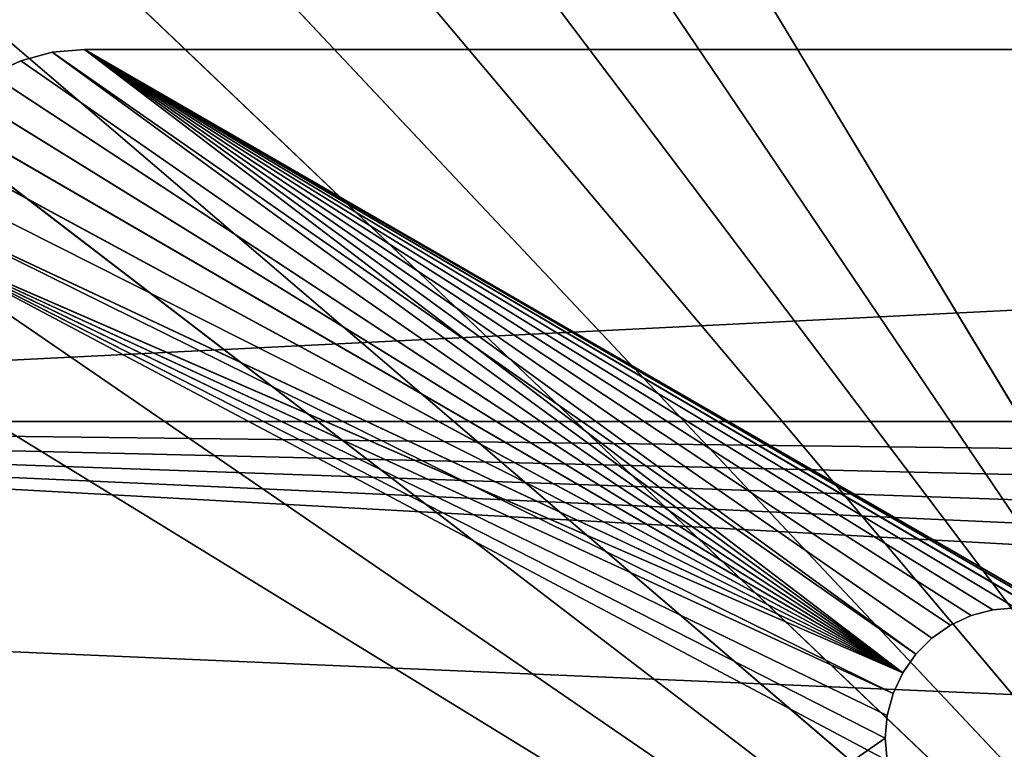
# Model space of a CAD drawing. Extents: x 0 to 40, y 0 to 8.
# Tile 70 of 256: x 3.3 to 6, y 2.1 to 4.1. Entities that reach past the tile are written whole.
import ezdxf

# ---------------------------------------------------------------- set-up
doc = ezdxf.new("R2010")
doc.units = 0
doc.header["$LTSCALE"] = 2.54
doc.layers.get('0').update_dxf_attribs({"color": 13, "linetype": 'CONTINUOUS'})

# ---------------------------------------------------------------- blocks, each defined once
blk = doc.blocks.new('P__KA__AZIENKOWA_RAGIO_40C')
at = {"color": 0}
for p, q in [((3, 8, 0.15), (7.6484, 0.3, 0.15)), ((3, 8, 0.15), (7.6484, 0.3, 0.15)), ((2.4791, 7.9544, 0.15), (7.6484, 0.3, 0.15)), ((2.4791, 7.9544, 0.15), (7.6484, 0.3, 0.15)), ((7.6484, 0.3, 0.15), (1.9739, 7.8191, 0.15)), ((7.6484, 0.3, 0.15), (1.9739, 7.8191, 0.15)), ((1.5, 7.5981, 0.15), (7.6484, 0.3, 0.15)), ((1.5, 7.5981, 0.15), (7.6484, 0.3, 0.15)), ((1.0716, 7.2981, 0.15), (7.6484, 0.3, 0.15)), ((1.0716, 7.2981, 0.15), (7.6484, 0.3, 0.15)), ((0.7019, 6.9284, 0.15), (7.6484, 0.3, 0.15)), ((0.7019, 6.9284, 0.15), (7.6484, 0.3, 0.15)), ((0.4019, 6.5, 0.15), (7.6484, 0.3, 0.15)), ((0.4019, 6.5, 0.15), (7.6484, 0.3, 0.15)), ((7.6484, 0.3, 0.15), (0.1809, 6.0261, 0.15)), ((7.6484, 0.3, 0.15), (0.1809, 6.0261, 0.15)), ((0.0456, 5.5209, 0.15), (7.6484, 0.3, 0.15)), ((0.0456, 5.5209, 0.15), (7.6484, 0.3, 0.15)), ((0, 3), (40, 5)), ((0, 3), (40, 5)), ((0, 5, 0.15), (7.6484, 0.3, 0.15)), ((0, 5, 0.15), (7.6484, 0.3, 0.15)), ((3.4132, 3.9924, 9), (3.329, 3.9698, 9)), ((3.329, 3.9698, 8.85), (3.4132, 3.9924, 8.85)), ((3.4132, 3.9924, 9), (3.329, 3.9698, 9)), ((3.4132, 3.9924, 9), (3.329, 3.9698, 8.85)), ((3.4132, 3.9924, 9), (3.329, 3.9698, 8.85)), ((3.329, 3.9698, 8.85), (3.4132, 3.9924, 8.85)), ((3.5, 4, 9), (3.4132, 3.9924, 9)), ((3.4132, 3.9924, 8.85), (3.5, 4, 8.85)), ((3.5, 4, 9), (3.4132, 3.9924, 9)), ((3.5, 4, 9), (3.4132, 3.9924, 8.85)), ((3.5, 4, 9), (3.4132, 3.9924, 8.85)), ((3.4132, 3.9924, 8.85), (3.5, 4, 8.85)), ((3.4132, 3.9924, 9), (5.6969, 2.325, 9)), ((3.4132, 3.9924, 9), (5.6969, 2.325, 9)), ((5.7319, 2.375, 8.85), (3.4132, 3.9924, 8.85)), ((5.7319, 2.375, 8.85), (3.4132, 3.9924, 8.85)), ((5.6969, 2.325, 8.85), (3.4132, 3.9924, 8.85)), ((5.6969, 2.325, 8.85), (3.4132, 3.9924, 8.85)), ((3.4132, 3.9924, 9), (3.4132, 3.9924, 8.85)), ((3.4132, 3.9924, 9), (3.4132, 3.9924, 8.85)), ((5.775, 2.4181, 9), (3.5, 4, 9)), ((3.5, 4, 9), (5.7319, 2.375, 9)), ((5.825, 2.4531, 9), (3.5, 4, 9)), ((5.775, 2.4181, 9), (3.5, 4, 9)), ((5.825, 2.4531, 9), (3.5, 4, 9)), ((5.8803, 2.4789, 9), (3.5, 4, 9)), ((5.8803, 2.4789, 9), (3.5, 4, 9)), ((5.9392, 2.4947, 9), (3.5, 4, 9)), ((36.5, 4, 9), (3.5, 4, 9)), ((3.5, 4, 9), (6.0608, 2.4947, 9)), ((3.5, 4, 9), (6.0608, 2.4947, 9)), ((3.5, 4, 9), (6, 2.5, 9)), ((3.5, 4, 9), (6, 2.5, 9)), ((5.9392, 2.4947, 9), (3.5, 4, 9)), ((3.5, 4, 9), (5.7319, 2.375, 9)), ((3.5, 4, 9), (5.6969, 2.325, 9)), ((3.5, 4, 9), (5.6969, 2.325, 9)), ((3.5, 4, 8.85), (36.5, 4, 8.85)), ((6.175, 2.4531, 8.85), (3.5, 4, 8.85)), ((6.1197, 2.4789, 8.85), (3.5, 4, 8.85)), ((6.175, 2.4531, 8.85), (3.5, 4, 8.85)), ((6.1197, 2.4789, 8.85), (3.5, 4, 8.85)), ((6.0608, 2.4947, 8.85), (3.5, 4, 8.85)), ((6.0608, 2.4947, 8.85), (3.5, 4, 8.85)), ((6, 2.5, 8.85), (3.5, 4, 8.85)), ((5.9392, 2.4947, 8.85), (3.5, 4, 8.85)), ((6, 2.5, 8.85), (3.5, 4, 8.85)), ((5.9392, 2.4947, 8.85), (3.5, 4, 8.85)), ((5.8803, 2.4789, 8.85), (3.5, 4, 8.85)), ((5.8803, 2.4789, 8.85), (3.5, 4, 8.85)), ((5.825, 2.4531, 8.85), (3.5, 4, 8.85)), ((5.775, 2.4181, 8.85), (3.5, 4, 8.85)), ((5.825, 2.4531, 8.85), (3.5, 4, 8.85)), ((5.775, 2.4181, 8.85), (3.5, 4, 8.85)), ((5.7319, 2.375, 8.85), (3.5, 4, 8.85)), ((5.7319, 2.375, 8.85), (3.5, 4, 8.85)), ((36.5, 4, 9), (3.5, 4, 9)), ((36.5, 4, 9), (3.5, 4, 8.85)), ((3.5, 4, 8.85), (3.5, 4, 9)), ((36.5, 4, 9), (3.5, 4, 8.85)), ((3.5, 4, 8.85), (36.5, 4, 8.85)), ((3.5, 4, 8.85), (3.5, 4, 9)), ((3.329, 3.9698, 9), (3.25, 3.933, 9)), ((3.25, 3.933, 8.85), (3.329, 3.9698, 8.85)), ((3.329, 3.9698, 9), (3.25, 3.933, 9)), ((3.329, 3.9698, 9), (3.25, 3.933, 8.85)), ((3.329, 3.9698, 9), (3.25, 3.933, 8.85)), ((3.25, 3.933, 8.85), (3.329, 3.9698, 8.85)), ((3.329, 3.9698, 9), (5.6969, 2.325, 9)), ((3.329, 3.9698, 9), (5.6969, 2.325, 9)), ((3.329, 3.9698, 8.85), (5.6969, 2.325, 8.85)), ((3.329, 3.9698, 8.85), (5.6969, 2.325, 8.85)), ((3.329, 3.9698, 9), (3.329, 3.9698, 8.85)), ((3.329, 3.9698, 9), (3.329, 3.9698, 8.85)), ((3.25, 3.933, 9), (5.6969, 2.325, 9)), ((3.25, 3.933, 9), (5.6969, 2.325, 9)), ((3.25, 3.933, 8.85), (5.6969, 2.325, 8.85)), ((3.25, 3.933, 8.85), (5.6969, 2.325, 8.85)), ((3.1786, 3.883, 9), (5.6969, 2.325, 9)), ((3.1786, 3.883, 9), (5.6969, 2.325, 9)), ((3.1786, 3.883, 8.85), (5.6969, 2.325, 8.85)), ((3.1786, 3.883, 8.85), (5.6969, 2.325, 8.85)), ((5.6969, 2.325, 9), (3.117, 3.8214, 9)), ((5.6969, 2.325, 9), (3.117, 3.8214, 9)), ((3.117, 3.8214, 8.85), (5.6969, 2.325, 8.85)), ((3.117, 3.8214, 8.85), (5.6969, 2.325, 8.85)), ((3.067, 3.75, 9), (5.6969, 2.325, 9)), ((3.067, 3.75, 9), (5.6969, 2.325, 9)), ((3.067, 3.75, 8.85), (5.6969, 2.325, 8.85)), ((3.067, 3.75, 8.85), (5.6969, 2.325, 8.85)), ((5.6969, 2.325, 9), (3.0302, 3.671, 9)), ((5.6969, 2.325, 9), (3.0302, 3.671, 9)), ((5.6969, 2.325, 8.85), (3.0302, 3.671, 8.85)), ((5.6969, 2.325, 8.85), (3.0302, 3.671, 8.85)), ((5.6711, 2.2697, 9), (3.0076, 3.5868, 9)), ((5.6711, 2.2697, 9), (3.0076, 3.5868, 9)), ((5.6969, 2.325, 9), (3.0076, 3.5868, 9)), ((5.6969, 2.325, 9), (3.0076, 3.5868, 9)), ((3.0076, 3.5868, 8.85), (5.6969, 2.325, 8.85)), ((3.0076, 3.5868, 8.85), (5.6969, 2.325, 8.85)), ((5.6553, 2.0892, 9), (3, 3.5, 9)), ((5.6553, 2.0892, 9), (3, 3.5, 9)), ((5.65, 2.15, 9), (3, 3.5, 9)), ((5.6553, 2.2108, 9), (3, 3.5, 9)), ((5.65, 2.15, 9), (3, 3.5, 9)), ((5.6553, 2.2108, 9), (3, 3.5, 9)), ((5.6711, 2.2697, 9), (3, 3.5, 9)), ((5.6711, 2.2697, 9), (3, 3.5, 9)), ((5.6553, 2.2108, 8.85), (3, 3.5, 8.85)), ((3, 3.5, 8.85), (5.6711, 2.2697, 8.85)), ((5.6553, 2.2108, 8.85), (3, 3.5, 8.85)), ((5.65, 2.15, 8.85), (3, 3.5, 8.85)), ((5.65, 2.15, 8.85), (3, 3.5, 8.85)), ((3, 3.5, 8.85), (5.6711, 2.2697, 8.85)), ((3, 3.5, 8.85), (5.6969, 2.325, 8.85)), ((3, 3.5, 8.85), (5.6969, 2.325, 8.85)), ((39.9617, 2.5221), (0, 3)), ((0, 3), (40, 3)), ((39.9617, 2.5221), (0, 3)), ((39.8478, 2.0565), (0, 3)), ((39.8478, 2.0565), (0, 3)), ((39.6611, 1.6149), (0, 3)), ((0, 3), (40, 3)), ((39.4065, 1.2087), (0, 3)), ((39.6611, 1.6149), (0, 3)), ((39.4065, 1.2087), (0, 3)), ((39.0905, 0.8483), (0, 3)), ((39.0905, 0.8483), (0, 3)), ((39.0905, 0.8483), (0.0383, 2.5221)), ((39.0905, 0.8483), (0.0383, 2.5221)), ((5.8803, 2.4789, 9), (5.9392, 2.4947, 9)), ((5.9392, 2.4947, 8.85), (5.8803, 2.4789, 8.85)), ((5.9392, 2.4947, 9), (5.8803, 2.4789, 8.85)), ((5.9392, 2.4947, 8.85), (5.8803, 2.4789, 8.85)), ((5.9392, 2.4947, 9), (5.8803, 2.4789, 8.85)), ((5.8803, 2.4789, 9), (5.9392, 2.4947, 9)), ((5.9392, 2.4947, 9), (6, 2.5, 9)), ((6, 2.5, 8.85), (5.9392, 2.4947, 8.85)), ((6, 2.5, 9), (5.9392, 2.4947, 8.85)), ((6, 2.5, 8.85), (5.9392, 2.4947, 8.85)), ((6, 2.5, 9), (5.9392, 2.4947, 8.85)), ((5.9392, 2.4947, 9), (6, 2.5, 9)), ((5.9392, 2.4947, 9), (5.9392, 2.4947, 8.85)), ((5.9392, 2.4947, 9), (5.9392, 2.4947, 8.85)), ((5.825, 2.4531, 9), (5.8803, 2.4789, 9)), ((5.8803, 2.4789, 8.85), (5.825, 2.4531, 8.85)), ((5.8803, 2.4789, 9), (5.825, 2.4531, 8.85)), ((5.8803, 2.4789, 8.85), (5.825, 2.4531, 8.85)), ((5.8803, 2.4789, 9), (5.825, 2.4531, 8.85)), ((5.825, 2.4531, 9), (5.8803, 2.4789, 9)), ((5.8803, 2.4789, 9), (5.8803, 2.4789, 8.85)), ((5.8803, 2.4789, 9), (5.8803, 2.4789, 8.85)), ((5.775, 2.4181, 9), (5.825, 2.4531, 9)), ((5.825, 2.4531, 8.85), (5.775, 2.4181, 8.85)), ((5.825, 2.4531, 9), (5.775, 2.4181, 8.85)), ((5.825, 2.4531, 8.85), (5.775, 2.4181, 8.85)), ((5.825, 2.4531, 9), (5.775, 2.4181, 8.85)), ((5.775, 2.4181, 9), (5.825, 2.4531, 9)), ((5.825, 2.4531, 9), (5.825, 2.4531, 8.85)), ((5.825, 2.4531, 9), (5.825, 2.4531, 8.85)), ((5.7319, 2.375, 9), (5.775, 2.4181, 9)), ((5.775, 2.4181, 8.85), (5.7319, 2.375, 8.85)), ((5.775, 2.4181, 9), (5.7319, 2.375, 8.85)), ((5.775, 2.4181, 8.85), (5.7319, 2.375, 8.85)), ((5.775, 2.4181, 9), (5.7319, 2.375, 8.85)), ((5.7319, 2.375, 9), (5.775, 2.4181, 9)), ((5.775, 2.4181, 9), (5.775, 2.4181, 8.85)), ((5.775, 2.4181, 9), (5.775, 2.4181, 8.85)), ((5.6969, 2.325, 9), (5.7319, 2.375, 9)), ((5.7319, 2.375, 8.85), (5.6969, 2.325, 8.85)), ((5.7319, 2.375, 9), (5.6969, 2.325, 8.85)), ((5.7319, 2.375, 8.85), (5.6969, 2.325, 8.85)), ((5.7319, 2.375, 9), (5.6969, 2.325, 8.85)), ((5.6969, 2.325, 9), (5.7319, 2.375, 9)), ((5.7319, 2.375, 9), (5.7319, 2.375, 8.85)), ((5.7319, 2.375, 9), (5.7319, 2.375, 8.85)), ((5.6711, 2.2697, 9), (5.6969, 2.325, 9)), ((5.6969, 2.325, 8.85), (5.6711, 2.2697, 8.85)), ((5.6969, 2.325, 9), (5.6711, 2.2697, 8.85)), ((5.6969, 2.325, 8.85), (5.6711, 2.2697, 8.85)), ((5.6969, 2.325, 9), (5.6711, 2.2697, 8.85)), ((5.6711, 2.2697, 9), (5.6969, 2.325, 9)), ((5.6969, 2.325, 9), (5.6969, 2.325, 8.85)), ((5.6969, 2.325, 9), (5.6969, 2.325, 8.85)), ((5.6553, 2.2108, 9), (5.6711, 2.2697, 9)), ((5.6711, 2.2697, 8.85), (5.6553, 2.2108, 8.85)), ((5.6711, 2.2697, 9), (5.6553, 2.2108, 8.85)), ((5.6711, 2.2697, 8.85), (5.6553, 2.2108, 8.85)), ((5.6711, 2.2697, 9), (5.6553, 2.2108, 8.85)), ((5.6553, 2.2108, 9), (5.6711, 2.2697, 9)), ((5.6711, 2.2697, 9), (5.6711, 2.2697, 8.85)), ((5.6711, 2.2697, 9), (5.6711, 2.2697, 8.85)), ((5.65, 2.15, 9), (5.6553, 2.2108, 9)), ((5.6553, 2.2108, 8.85), (5.65, 2.15, 8.85)), ((5.6553, 2.2108, 9), (5.65, 2.15, 8.85)), ((5.6553, 2.2108, 8.85), (5.65, 2.15, 8.85)), ((5.6553, 2.2108, 9), (5.65, 2.15, 8.85)), ((5.65, 2.15, 9), (5.6553, 2.2108, 9)), ((5.6553, 2.2108, 9), (5.6553, 2.2108, 8.85)), ((5.6553, 2.2108, 9), (5.6553, 2.2108, 8.85)), ((5.65, 2.15, 8.85), (3, 0.3, 8.85)), ((5.65, 2.15, 8.85), (3, 0.3, 8.85)), ((5.6553, 2.0892, 9), (5.65, 2.15, 9)), ((5.65, 2.15, 8.85), (5.6553, 2.0892, 8.85)), ((5.65, 2.15, 9), (5.65, 2.15, 8.85)), ((5.65, 2.15, 9), (5.65, 2.15, 8.85)), ((5.65, 2.15, 9), (5.6553, 2.0892, 8.85)), ((5.65, 2.15, 8.85), (5.6553, 2.0892, 8.85)), ((5.65, 2.15, 9), (5.6553, 2.0892, 8.85)), ((5.6553, 2.0892, 9), (5.65, 2.15, 9))]:
    blk.add_line(p, q, dxfattribs=at)
mesh = blk.add_polyface(dxfattribs=at)
corners = [(7.6484, 0.3, 0.15), (3, 8, 0.15), (2.4791, 7.9544, 0.15)]
mesh.append_faces([[corners[k] for k in face] for face in [(0, 1, 2)]], dxfattribs={"color": 0})
mesh = blk.add_polyface(dxfattribs=at)
corners = [(20, 0.3, 0.15), (3, 8, 0.15), (13.8242, 0.3, 0.15)]
mesh.append_faces([[corners[k] for k in face] for face in [(0, 1, 2)]], dxfattribs={"color": 0})
mesh = blk.add_polyface(dxfattribs=at)
corners = [(37, 8, 0.15), (3, 8, 0.15), (20, 0.3, 0.15)]
mesh.append_faces([[corners[k] for k in face] for face in [(0, 1, 2)]], dxfattribs={"color": 0})
mesh = blk.add_polyface(dxfattribs=at)
corners = [(13.8242, 0.3, 0.15), (3, 8, 0.15), (7.6484, 0.3, 0.15)]
mesh.append_faces([[corners[k] for k in face] for face in [(0, 1, 2)]], dxfattribs={"color": 0})
mesh = blk.add_polyface(dxfattribs=at)
corners = [(7.6484, 0.3, 0.15), (2.4791, 7.9544, 0.15), (1.9739, 7.8191, 0.15)]
mesh.append_faces([[corners[k] for k in face] for face in [(0, 1, 2)]], dxfattribs={"color": 0})
mesh = blk.add_polyface(dxfattribs=at)
corners = [(7.6484, 0.3, 0.15), (1.9739, 7.8191, 0.15), (1.5, 7.5981, 0.15)]
mesh.append_faces([[corners[k] for k in face] for face in [(0, 1, 2)]], dxfattribs={"color": 0})
mesh = blk.add_polyface(dxfattribs=at)
corners = [(7.6484, 0.3, 0.15), (1.5, 7.5981, 0.15), (1.0716, 7.2981, 0.15)]
mesh.append_faces([[corners[k] for k in face] for face in [(0, 1, 2)]], dxfattribs={"color": 0})
mesh = blk.add_polyface(dxfattribs=at)
corners = [(7.6484, 0.3, 0.15), (1.0716, 7.2981, 0.15), (0.7019, 6.9284, 0.15)]
mesh.append_faces([[corners[k] for k in face] for face in [(0, 1, 2)]], dxfattribs={"color": 0})
mesh = blk.add_polyface(dxfattribs=at)
corners = [(7.6484, 0.3, 0.15), (0.7019, 6.9284, 0.15), (0.4019, 6.5, 0.15)]
mesh.append_faces([[corners[k] for k in face] for face in [(0, 1, 2)]], dxfattribs={"color": 0})
mesh = blk.add_polyface(dxfattribs=at)
corners = [(7.6484, 0.3, 0.15), (0.4019, 6.5, 0.15), (0.1809, 6.0261, 0.15)]
mesh.append_faces([[corners[k] for k in face] for face in [(0, 1, 2)]], dxfattribs={"color": 0})
mesh = blk.add_polyface(dxfattribs=at)
corners = [(7.6484, 0.3, 0.15), (0.1809, 6.0261, 0.15), (0.0456, 5.5209, 0.15)]
mesh.append_faces([[corners[k] for k in face] for face in [(0, 1, 2)]], dxfattribs={"color": 0})
mesh = blk.add_polyface(dxfattribs=at)
corners = [(7.6484, 0.3, 0.15), (0.0456, 5.5209, 0.15), (0, 5, 0.15)]
mesh.append_faces([[corners[k] for k in face] for face in [(0, 1, 2)]], dxfattribs={"color": 0})
mesh = blk.add_polyface(dxfattribs=at)
corners = [(40, 3), (0, 3), (40, 5)]
mesh.append_faces([[corners[k] for k in face] for face in [(0, 1, 2)]], dxfattribs={"color": 0})
mesh = blk.add_polyface(dxfattribs=at)
corners = [(40, 5), (0, 3), (0, 5)]
mesh.append_faces([[corners[k] for k in face] for face in [(0, 1, 2)]], dxfattribs={"color": 0})
mesh = blk.add_polyface(dxfattribs=at)
corners = [(7.6484, 0.3, 0.15), (0, 5, 0.15), (0, 3, 0.15)]
mesh.append_faces([[corners[k] for k in face] for face in [(0, 1, 2)]], dxfattribs={"color": 0})
mesh = blk.add_polyface(dxfattribs=at)
corners = [(5.6969, 2.325, 9), (3.4132, 3.9924, 9), (3.329, 3.9698, 9)]
mesh.append_faces([[corners[k] for k in face] for face in [(0, 1, 2)]], dxfattribs={"color": 0})
mesh = blk.add_polyface(dxfattribs=at)
corners = [(5.6969, 2.325, 8.85), (3.329, 3.9698, 8.85), (3.4132, 3.9924, 8.85)]
mesh.append_faces([[corners[k] for k in face] for face in [(0, 1, 2)]], dxfattribs={"color": 0})
mesh = blk.add_polyface(dxfattribs=at)
corners = [(3.4132, 3.9924, 9), (3.329, 3.9698, 8.85), (3.329, 3.9698, 9)]
mesh.append_faces([[corners[k] for k in face] for face in [(0, 1, 2)]], dxfattribs={"color": 0})
mesh = blk.add_polyface(dxfattribs=at)
corners = [(3.4132, 3.9924, 9), (3.4132, 3.9924, 8.85), (3.329, 3.9698, 8.85)]
mesh.append_faces([[corners[k] for k in face] for face in [(0, 1, 2)]], dxfattribs={"color": 0})
mesh = blk.add_polyface(dxfattribs=at)
corners = [(5.6969, 2.325, 9), (3.5, 4, 9), (3.4132, 3.9924, 9)]
mesh.append_faces([[corners[k] for k in face] for face in [(0, 1, 2)]], dxfattribs={"color": 0})
mesh = blk.add_polyface(dxfattribs=at)
corners = [(5.7319, 2.375, 8.85), (3.4132, 3.9924, 8.85), (3.5, 4, 8.85)]
mesh.append_faces([[corners[k] for k in face] for face in [(0, 1, 2)]], dxfattribs={"color": 0})
mesh = blk.add_polyface(dxfattribs=at)
corners = [(3.5, 4, 9), (3.4132, 3.9924, 8.85), (3.4132, 3.9924, 9)]
mesh.append_faces([[corners[k] for k in face] for face in [(0, 1, 2)]], dxfattribs={"color": 0})
mesh = blk.add_polyface(dxfattribs=at)
corners = [(3.5, 4, 9), (3.5, 4, 8.85), (3.4132, 3.9924, 8.85)]
mesh.append_faces([[corners[k] for k in face] for face in [(0, 1, 2)]], dxfattribs={"color": 0})
mesh = blk.add_polyface(dxfattribs=at)
corners = [(5.7319, 2.375, 8.85), (5.6969, 2.325, 8.85), (3.4132, 3.9924, 8.85)]
mesh.append_faces([[corners[k] for k in face] for face in [(0, 1, 2)]], dxfattribs={"color": 0})
mesh = blk.add_polyface(dxfattribs=at)
corners = [(5.775, 2.4181, 9), (3.5, 4, 9), (5.7319, 2.375, 9)]
mesh.append_faces([[corners[k] for k in face] for face in [(0, 1, 2)]], dxfattribs={"color": 0})
mesh = blk.add_polyface(dxfattribs=at)
corners = [(5.825, 2.4531, 9), (3.5, 4, 9), (5.775, 2.4181, 9)]
mesh.append_faces([[corners[k] for k in face] for face in [(0, 1, 2)]], dxfattribs={"color": 0})
mesh = blk.add_polyface(dxfattribs=at)
corners = [(5.8803, 2.4789, 9), (3.5, 4, 9), (5.825, 2.4531, 9)]
mesh.append_faces([[corners[k] for k in face] for face in [(0, 1, 2)]], dxfattribs={"color": 0})
mesh = blk.add_polyface(dxfattribs=at)
corners = [(5.9392, 2.4947, 9), (3.5, 4, 9), (5.8803, 2.4789, 9)]
mesh.append_faces([[corners[k] for k in face] for face in [(0, 1, 2)]], dxfattribs={"color": 0})
mesh = blk.add_polyface(dxfattribs=at)
corners = [(36.5, 4, 9), (3.5, 4, 9), (6.0608, 2.4947, 9)]
mesh.append_faces([[corners[k] for k in face] for face in [(0, 1, 2)]], dxfattribs={"color": 0})
mesh = blk.add_polyface(dxfattribs=at)
corners = [(6.0608, 2.4947, 9), (3.5, 4, 9), (6, 2.5, 9)]
mesh.append_faces([[corners[k] for k in face] for face in [(0, 1, 2)]], dxfattribs={"color": 0})
mesh = blk.add_polyface(dxfattribs=at)
corners = [(6, 2.5, 9), (3.5, 4, 9), (5.9392, 2.4947, 9)]
mesh.append_faces([[corners[k] for k in face] for face in [(0, 1, 2)]], dxfattribs={"color": 0})
mesh = blk.add_polyface(dxfattribs=at)
corners = [(5.7319, 2.375, 9), (3.5, 4, 9), (5.6969, 2.325, 9)]
mesh.append_faces([[corners[k] for k in face] for face in [(0, 1, 2)]], dxfattribs={"color": 0})
mesh = blk.add_polyface(dxfattribs=at)
corners = [(36.5, 4, 8.85), (6.175, 2.4531, 8.85), (3.5, 4, 8.85)]
mesh.append_faces([[corners[k] for k in face] for face in [(0, 1, 2)]], dxfattribs={"color": 0})
mesh = blk.add_polyface(dxfattribs=at)
corners = [(6.175, 2.4531, 8.85), (6.1197, 2.4789, 8.85), (3.5, 4, 8.85)]
mesh.append_faces([[corners[k] for k in face] for face in [(0, 1, 2)]], dxfattribs={"color": 0})
mesh = blk.add_polyface(dxfattribs=at)
corners = [(6.1197, 2.4789, 8.85), (6.0608, 2.4947, 8.85), (3.5, 4, 8.85)]
mesh.append_faces([[corners[k] for k in face] for face in [(0, 1, 2)]], dxfattribs={"color": 0})
mesh = blk.add_polyface(dxfattribs=at)
corners = [(6.0608, 2.4947, 8.85), (6, 2.5, 8.85), (3.5, 4, 8.85)]
mesh.append_faces([[corners[k] for k in face] for face in [(0, 1, 2)]], dxfattribs={"color": 0})
mesh = blk.add_polyface(dxfattribs=at)
corners = [(6, 2.5, 8.85), (5.9392, 2.4947, 8.85), (3.5, 4, 8.85)]
mesh.append_faces([[corners[k] for k in face] for face in [(0, 1, 2)]], dxfattribs={"color": 0})
mesh = blk.add_polyface(dxfattribs=at)
corners = [(5.9392, 2.4947, 8.85), (5.8803, 2.4789, 8.85), (3.5, 4, 8.85)]
mesh.append_faces([[corners[k] for k in face] for face in [(0, 1, 2)]], dxfattribs={"color": 0})
mesh = blk.add_polyface(dxfattribs=at)
corners = [(5.8803, 2.4789, 8.85), (5.825, 2.4531, 8.85), (3.5, 4, 8.85)]
mesh.append_faces([[corners[k] for k in face] for face in [(0, 1, 2)]], dxfattribs={"color": 0})
mesh = blk.add_polyface(dxfattribs=at)
corners = [(5.825, 2.4531, 8.85), (5.775, 2.4181, 8.85), (3.5, 4, 8.85)]
mesh.append_faces([[corners[k] for k in face] for face in [(0, 1, 2)]], dxfattribs={"color": 0})
mesh = blk.add_polyface(dxfattribs=at)
corners = [(5.775, 2.4181, 8.85), (5.7319, 2.375, 8.85), (3.5, 4, 8.85)]
mesh.append_faces([[corners[k] for k in face] for face in [(0, 1, 2)]], dxfattribs={"color": 0})
mesh = blk.add_polyface(dxfattribs=at)
corners = [(36.5, 4, 9), (3.5, 4, 8.85), (3.5, 4, 9)]
mesh.append_faces([[corners[k] for k in face] for face in [(0, 1, 2)]], dxfattribs={"color": 0})
mesh = blk.add_polyface(dxfattribs=at)
corners = [(36.5, 4, 9), (36.5, 4, 8.85), (3.5, 4, 8.85)]
mesh.append_faces([[corners[k] for k in face] for face in [(0, 1, 2)]], dxfattribs={"color": 0})
mesh = blk.add_polyface(dxfattribs=at)
corners = [(5.6969, 2.325, 9), (3.329, 3.9698, 9), (3.25, 3.933, 9)]
mesh.append_faces([[corners[k] for k in face] for face in [(0, 1, 2)]], dxfattribs={"color": 0})
mesh = blk.add_polyface(dxfattribs=at)
corners = [(5.6969, 2.325, 8.85), (3.25, 3.933, 8.85), (3.329, 3.9698, 8.85)]
mesh.append_faces([[corners[k] for k in face] for face in [(0, 1, 2)]], dxfattribs={"color": 0})
mesh = blk.add_polyface(dxfattribs=at)
corners = [(3.329, 3.9698, 9), (3.25, 3.933, 8.85), (3.25, 3.933, 9)]
mesh.append_faces([[corners[k] for k in face] for face in [(0, 1, 2)]], dxfattribs={"color": 0})
mesh = blk.add_polyface(dxfattribs=at)
corners = [(3.329, 3.9698, 9), (3.329, 3.9698, 8.85), (3.25, 3.933, 8.85)]
mesh.append_faces([[corners[k] for k in face] for face in [(0, 1, 2)]], dxfattribs={"color": 0})
mesh = blk.add_polyface(dxfattribs=at)
corners = [(5.6969, 2.325, 9), (3.25, 3.933, 9), (3.1786, 3.883, 9)]
mesh.append_faces([[corners[k] for k in face] for face in [(0, 1, 2)]], dxfattribs={"color": 0})
mesh = blk.add_polyface(dxfattribs=at)
corners = [(5.6969, 2.325, 8.85), (3.1786, 3.883, 8.85), (3.25, 3.933, 8.85)]
mesh.append_faces([[corners[k] for k in face] for face in [(0, 1, 2)]], dxfattribs={"color": 0})
mesh = blk.add_polyface(dxfattribs=at)
corners = [(5.6969, 2.325, 9), (3.1786, 3.883, 9), (3.117, 3.8214, 9)]
mesh.append_faces([[corners[k] for k in face] for face in [(0, 1, 2)]], dxfattribs={"color": 0})
mesh = blk.add_polyface(dxfattribs=at)
corners = [(5.6969, 2.325, 8.85), (3.117, 3.8214, 8.85), (3.1786, 3.883, 8.85)]
mesh.append_faces([[corners[k] for k in face] for face in [(0, 1, 2)]], dxfattribs={"color": 0})
mesh = blk.add_polyface(dxfattribs=at)
corners = [(5.6969, 2.325, 9), (3.117, 3.8214, 9), (3.067, 3.75, 9)]
mesh.append_faces([[corners[k] for k in face] for face in [(0, 1, 2)]], dxfattribs={"color": 0})
mesh = blk.add_polyface(dxfattribs=at)
corners = [(5.6969, 2.325, 8.85), (3.067, 3.75, 8.85), (3.117, 3.8214, 8.85)]
mesh.append_faces([[corners[k] for k in face] for face in [(0, 1, 2)]], dxfattribs={"color": 0})
mesh = blk.add_polyface(dxfattribs=at)
corners = [(5.6969, 2.325, 9), (3.067, 3.75, 9), (3.0302, 3.671, 9)]
mesh.append_faces([[corners[k] for k in face] for face in [(0, 1, 2)]], dxfattribs={"color": 0})
mesh = blk.add_polyface(dxfattribs=at)
corners = [(5.6969, 2.325, 8.85), (3.0302, 3.671, 8.85), (3.067, 3.75, 8.85)]
mesh.append_faces([[corners[k] for k in face] for face in [(0, 1, 2)]], dxfattribs={"color": 0})
mesh = blk.add_polyface(dxfattribs=at)
corners = [(5.6969, 2.325, 9), (3.0302, 3.671, 9), (3.0076, 3.5868, 9)]
mesh.append_faces([[corners[k] for k in face] for face in [(0, 1, 2)]], dxfattribs={"color": 0})
mesh = blk.add_polyface(dxfattribs=at)
corners = [(5.6969, 2.325, 8.85), (3.0076, 3.5868, 8.85), (3.0302, 3.671, 8.85)]
mesh.append_faces([[corners[k] for k in face] for face in [(0, 1, 2)]], dxfattribs={"color": 0})
mesh = blk.add_polyface(dxfattribs=at)
corners = [(5.6711, 2.2697, 9), (3.0076, 3.5868, 9), (3, 3.5, 9)]
mesh.append_faces([[corners[k] for k in face] for face in [(0, 1, 2)]], dxfattribs={"color": 0})
mesh = blk.add_polyface(dxfattribs=at)
corners = [(5.6969, 2.325, 8.85), (3, 3.5, 8.85), (3.0076, 3.5868, 8.85)]
mesh.append_faces([[corners[k] for k in face] for face in [(0, 1, 2)]], dxfattribs={"color": 0})
mesh = blk.add_polyface(dxfattribs=at)
corners = [(5.6969, 2.325, 9), (3.0076, 3.5868, 9), (5.6711, 2.2697, 9)]
mesh.append_faces([[corners[k] for k in face] for face in [(0, 1, 2)]], dxfattribs={"color": 0})
mesh = blk.add_polyface(dxfattribs=at)
corners = [(5.6553, 2.0892, 9), (3, 3.5, 9), (3, 0.3, 9)]
mesh.append_faces([[corners[k] for k in face] for face in [(0, 1, 2)]], dxfattribs={"color": 0})
mesh = blk.add_polyface(dxfattribs=at)
corners = [(5.6553, 2.0892, 9), (5.65, 2.15, 9), (3, 3.5, 9)]
mesh.append_faces([[corners[k] for k in face] for face in [(0, 1, 2)]], dxfattribs={"color": 0})
mesh = blk.add_polyface(dxfattribs=at)
corners = [(5.6553, 2.2108, 9), (3, 3.5, 9), (5.65, 2.15, 9)]
mesh.append_faces([[corners[k] for k in face] for face in [(0, 1, 2)]], dxfattribs={"color": 0})
mesh = blk.add_polyface(dxfattribs=at)
corners = [(5.6711, 2.2697, 9), (3, 3.5, 9), (5.6553, 2.2108, 9)]
mesh.append_faces([[corners[k] for k in face] for face in [(0, 1, 2)]], dxfattribs={"color": 0})
mesh = blk.add_polyface(dxfattribs=at)
corners = [(5.6711, 2.2697, 8.85), (5.6553, 2.2108, 8.85), (3, 3.5, 8.85)]
mesh.append_faces([[corners[k] for k in face] for face in [(0, 1, 2)]], dxfattribs={"color": 0})
mesh = blk.add_polyface(dxfattribs=at)
corners = [(5.6553, 2.2108, 8.85), (5.65, 2.15, 8.85), (3, 3.5, 8.85)]
mesh.append_faces([[corners[k] for k in face] for face in [(0, 1, 2)]], dxfattribs={"color": 0})
mesh = blk.add_polyface(dxfattribs=at)
corners = [(5.65, 2.15, 8.85), (3, 0.3, 8.85), (3, 3.5, 8.85)]
mesh.append_faces([[corners[k] for k in face] for face in [(0, 1, 2)]], dxfattribs={"color": 0})
mesh = blk.add_polyface(dxfattribs=at)
corners = [(5.6969, 2.325, 8.85), (5.6711, 2.2697, 8.85), (3, 3.5, 8.85)]
mesh.append_faces([[corners[k] for k in face] for face in [(0, 1, 2)]], dxfattribs={"color": 0})
mesh = blk.add_polyface(dxfattribs=at)
corners = [(40, 3), (39.9617, 2.5221), (0, 3)]
mesh.append_faces([[corners[k] for k in face] for face in [(0, 1, 2)]], dxfattribs={"color": 0})
mesh = blk.add_polyface(dxfattribs=at)
corners = [(39.9617, 2.5221), (39.8478, 2.0565), (0, 3)]
mesh.append_faces([[corners[k] for k in face] for face in [(0, 1, 2)]], dxfattribs={"color": 0})
mesh = blk.add_polyface(dxfattribs=at)
corners = [(39.8478, 2.0565), (39.6611, 1.6149), (0, 3)]
mesh.append_faces([[corners[k] for k in face] for face in [(0, 1, 2)]], dxfattribs={"color": 0})
mesh = blk.add_polyface(dxfattribs=at)
corners = [(39.6611, 1.6149), (39.4065, 1.2087), (0, 3)]
mesh.append_faces([[corners[k] for k in face] for face in [(0, 1, 2)]], dxfattribs={"color": 0})
mesh = blk.add_polyface(dxfattribs=at)
corners = [(39.4065, 1.2087), (39.0905, 0.8483), (0, 3)]
mesh.append_faces([[corners[k] for k in face] for face in [(0, 1, 2)]], dxfattribs={"color": 0})
mesh = blk.add_polyface(dxfattribs=at)
corners = [(39.0905, 0.8483), (0.0383, 2.5221), (0, 3)]
mesh.append_faces([[corners[k] for k in face] for face in [(0, 1, 2)]], dxfattribs={"color": 0})
mesh = blk.add_polyface(dxfattribs=at)
corners = [(7.6484, 0.3, 0.15), (0, 3, 0.15), (0.0383, 2.5221, 0.15)]
mesh.append_faces([[corners[k] for k in face] for face in [(0, 1, 2)]], dxfattribs={"color": 0})
mesh = blk.add_polyface(dxfattribs=at)
corners = [(39.0905, 0.8483), (0.1522, 2.0565), (0.0383, 2.5221)]
mesh.append_faces([[corners[k] for k in face] for face in [(0, 1, 2)]], dxfattribs={"color": 0})
mesh = blk.add_polyface(dxfattribs=at)
corners = [(7.6484, 0.3, 0.15), (0.0383, 2.5221, 0.15), (0.1522, 2.0565, 0.15)]
mesh.append_faces([[corners[k] for k in face] for face in [(0, 1, 2)]], dxfattribs={"color": 0})
mesh = blk.add_polyface(dxfattribs=at)
corners = [(5.9392, 2.4947, 9), (5.8803, 2.4789, 8.85), (5.9392, 2.4947, 8.85)]
mesh.append_faces([[corners[k] for k in face] for face in [(0, 1, 2)]], dxfattribs={"color": 0})
mesh = blk.add_polyface(dxfattribs=at)
corners = [(5.8803, 2.4789, 9), (5.8803, 2.4789, 8.85), (5.9392, 2.4947, 9)]
mesh.append_faces([[corners[k] for k in face] for face in [(0, 1, 2)]], dxfattribs={"color": 0})
mesh = blk.add_polyface(dxfattribs=at)
corners = [(6, 2.5, 9), (5.9392, 2.4947, 8.85), (6, 2.5, 8.85)]
mesh.append_faces([[corners[k] for k in face] for face in [(0, 1, 2)]], dxfattribs={"color": 0})
mesh = blk.add_polyface(dxfattribs=at)
corners = [(5.9392, 2.4947, 9), (5.9392, 2.4947, 8.85), (6, 2.5, 9)]
mesh.append_faces([[corners[k] for k in face] for face in [(0, 1, 2)]], dxfattribs={"color": 0})
mesh = blk.add_polyface(dxfattribs=at)
corners = [(5.8803, 2.4789, 9), (5.825, 2.4531, 8.85), (5.8803, 2.4789, 8.85)]
mesh.append_faces([[corners[k] for k in face] for face in [(0, 1, 2)]], dxfattribs={"color": 0})
mesh = blk.add_polyface(dxfattribs=at)
corners = [(5.825, 2.4531, 9), (5.825, 2.4531, 8.85), (5.8803, 2.4789, 9)]
mesh.append_faces([[corners[k] for k in face] for face in [(0, 1, 2)]], dxfattribs={"color": 0})
mesh = blk.add_polyface(dxfattribs=at)
corners = [(5.825, 2.4531, 9), (5.775, 2.4181, 8.85), (5.825, 2.4531, 8.85)]
mesh.append_faces([[corners[k] for k in face] for face in [(0, 1, 2)]], dxfattribs={"color": 0})
mesh = blk.add_polyface(dxfattribs=at)
corners = [(5.775, 2.4181, 9), (5.775, 2.4181, 8.85), (5.825, 2.4531, 9)]
mesh.append_faces([[corners[k] for k in face] for face in [(0, 1, 2)]], dxfattribs={"color": 0})
mesh = blk.add_polyface(dxfattribs=at)
corners = [(5.775, 2.4181, 9), (5.7319, 2.375, 8.85), (5.775, 2.4181, 8.85)]
mesh.append_faces([[corners[k] for k in face] for face in [(0, 1, 2)]], dxfattribs={"color": 0})
mesh = blk.add_polyface(dxfattribs=at)
corners = [(5.775, 2.4181, 9), (5.7319, 2.375, 9), (5.7319, 2.375, 8.85)]
mesh.append_faces([[corners[k] for k in face] for face in [(0, 1, 2)]], dxfattribs={"color": 0})
mesh = blk.add_polyface(dxfattribs=at)
corners = [(5.7319, 2.375, 9), (5.6969, 2.325, 8.85), (5.7319, 2.375, 8.85)]
mesh.append_faces([[corners[k] for k in face] for face in [(0, 1, 2)]], dxfattribs={"color": 0})
mesh = blk.add_polyface(dxfattribs=at)
corners = [(5.7319, 2.375, 9), (5.6969, 2.325, 9), (5.6969, 2.325, 8.85)]
mesh.append_faces([[corners[k] for k in face] for face in [(0, 1, 2)]], dxfattribs={"color": 0})
mesh = blk.add_polyface(dxfattribs=at)
corners = [(5.6969, 2.325, 9), (5.6711, 2.2697, 8.85), (5.6969, 2.325, 8.85)]
mesh.append_faces([[corners[k] for k in face] for face in [(0, 1, 2)]], dxfattribs={"color": 0})
mesh = blk.add_polyface(dxfattribs=at)
corners = [(5.6969, 2.325, 9), (5.6711, 2.2697, 9), (5.6711, 2.2697, 8.85)]
mesh.append_faces([[corners[k] for k in face] for face in [(0, 1, 2)]], dxfattribs={"color": 0})
mesh = blk.add_polyface(dxfattribs=at)
corners = [(5.6711, 2.2697, 9), (5.6553, 2.2108, 8.85), (5.6711, 2.2697, 8.85)]
mesh.append_faces([[corners[k] for k in face] for face in [(0, 1, 2)]], dxfattribs={"color": 0})
mesh = blk.add_polyface(dxfattribs=at)
corners = [(5.6711, 2.2697, 9), (5.6553, 2.2108, 9), (5.6553, 2.2108, 8.85)]
mesh.append_faces([[corners[k] for k in face] for face in [(0, 1, 2)]], dxfattribs={"color": 0})
mesh = blk.add_polyface(dxfattribs=at)
corners = [(5.6553, 2.2108, 9), (5.65, 2.15, 8.85), (5.6553, 2.2108, 8.85)]
mesh.append_faces([[corners[k] for k in face] for face in [(0, 1, 2)]], dxfattribs={"color": 0})
mesh = blk.add_polyface(dxfattribs=at)
corners = [(5.6553, 2.2108, 9), (5.65, 2.15, 9), (5.65, 2.15, 8.85)]
mesh.append_faces([[corners[k] for k in face] for face in [(0, 1, 2)]], dxfattribs={"color": 0})
mesh = blk.add_polyface(dxfattribs=at)
corners = [(5.6553, 2.0892, 8.85), (3, 0.3, 8.85), (5.65, 2.15, 8.85)]
mesh.append_faces([[corners[k] for k in face] for face in [(0, 1, 2)]], dxfattribs={"color": 0})
mesh = blk.add_polyface(dxfattribs=at)
corners = [(5.65, 2.15, 9), (5.6553, 2.0892, 8.85), (5.65, 2.15, 8.85)]
mesh.append_faces([[corners[k] for k in face] for face in [(0, 1, 2)]], dxfattribs={"color": 0})
mesh = blk.add_polyface(dxfattribs=at)
corners = [(5.65, 2.15, 9), (5.6553, 2.0892, 9), (5.6553, 2.0892, 8.85)]
mesh.append_faces([[corners[k] for k in face] for face in [(0, 1, 2)]], dxfattribs={"color": 0})

msp = doc.modelspace()

# ---------------------------------------------------------------- block references
at = {"color": 0}
msp.add_blockref('P__KA__AZIENKOWA_RAGIO_40C', (0, 0), dxfattribs=at)

doc.saveas('drawing.dxf')
